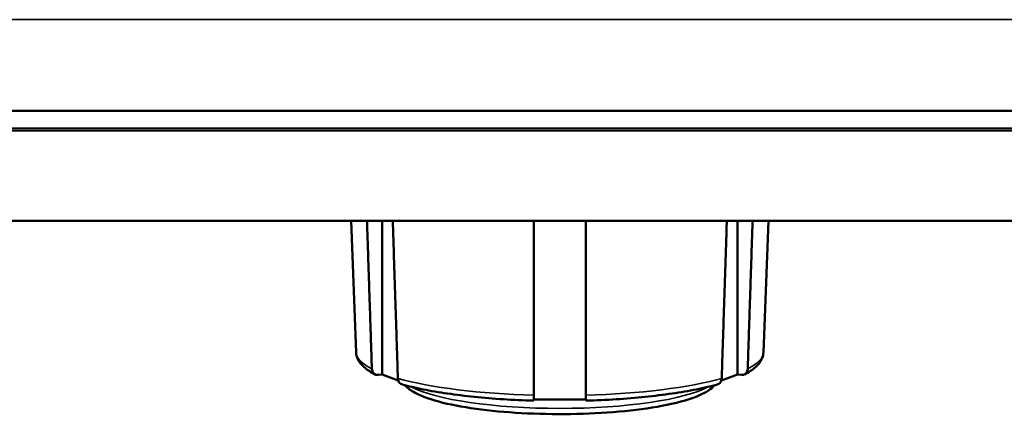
# Model space of a CAD drawing. Header units: inches. Extents: x 3.3 to 58.3, y 0.8 to 38.3.
# Tile 138 of 162: x 36 to 37.3, y 34.2 to 34.7. Entities that reach past the tile are written whole.
import ezdxf

# ---------------------------------------------------------------- set-up
doc = ezdxf.new("R2010")
doc.units = ezdxf.units.IN
doc.header["$MEASUREMENT"] = 0
doc.layers.add('Visible (ANSI)', color=7, linetype='Continuous', lineweight=50)
doc.layers.add('Visible Narrow (ANSI)', color=7, linetype='Continuous', lineweight=35)

msp = doc.modelspace()

# ---------------------------------------------------------------- linework, layer by layer
at = {"layer": 'Visible (ANSI)'}
for p, q in [((21.4529, 34.5965), (42.5251, 34.5965)), ((21.1991, 34.5694), (42.7791, 34.5694)), ((21.1991, 34.4444), (42.7791, 34.4444)), ((36.4302, 34.2623), (36.4234, 34.4444)), ((36.4661, 34.232), (36.4661, 34.4444)), ((36.9573, 34.232), (36.9573, 34.4444)), ((36.9932, 34.2623), (37, 34.4444)), ((36.4661, 34.232), (36.4606, 34.2314)), ((36.4883, 34.2238), (36.4661, 34.232)), ((36.9573, 34.232), (36.9351, 34.2238)), ((36.9628, 34.2314), (36.9573, 34.232)), ((36.7477, 34.1974), (36.6757, 34.1974))]:
    msp.add_line(p, q, dxfattribs=at)
for points, weights in [([(36.4519, 34.2397), (36.4486, 34.3407), (36.4452, 34.4444)], [1.00002012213, 1.00023237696, 1.00026209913]), ([(36.4808, 34.4444), (36.4844, 34.3338), (36.4879, 34.2264)], [1.00026515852, 1.00024595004, 1.00002012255]), ([(36.6757, 34.2034), (36.6757, 34.3219), (36.6757, 34.4444)], [1.00002012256, 1.00027047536, 1.00026689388]), ([(36.7477, 34.4444), (36.7477, 34.3219), (36.7477, 34.2034)], [1.00026689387, 1.00027047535, 1.00002012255]), ([(36.9355, 34.2264), (36.939, 34.3338), (36.9426, 34.4444)], [1.00002012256, 1.0002459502, 1.00026515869]), ([(36.9782, 34.4444), (36.9748, 34.3407), (36.9715, 34.2397)], [1.00026210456, 1.00023238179, 1.00002012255])]:
    msp.add_rational_spline(points, weights, degree=2, dxfattribs=at)
for points, knots in [([(36.4302, 34.2623), (36.4303, 34.2596), (36.4309, 34.257), (36.4329, 34.2521), (36.4342, 34.2498), (36.4374, 34.2457), (36.4392, 34.2437), (36.4434, 34.2401), (36.4457, 34.2384), (36.4507, 34.2352), (36.4534, 34.2336), (36.4563, 34.2321)], [3.1495146, 3.1495146, 3.1495146, 3.1495146, 3.2265328, 3.2265328, 3.3035509, 3.3035509, 3.380569, 3.380569, 3.4575871, 3.4575871, 3.5346053, 3.5346053, 3.5346053, 3.5346053]), ([(36.9671, 34.2321), (36.97, 34.2336), (36.9727, 34.2352), (36.9777, 34.2384), (36.98, 34.2401), (36.9841, 34.2437), (36.986, 34.2457), (36.9892, 34.2498), (36.9905, 34.2521), (36.9925, 34.257), (36.9931, 34.2596), (36.9932, 34.2623)], [5.8901727, 5.8901727, 5.8901727, 5.8901727, 5.9671908, 5.9671908, 6.0442089, 6.0442089, 6.1212271, 6.1212271, 6.1982452, 6.1982452, 6.2752633, 6.2752633, 6.2752633, 6.2752633]), ([(36.4606, 34.2314), (36.4595, 34.2312), (36.4583, 34.2314), (36.4563, 34.232), (36.4552, 34.2327), (36.4537, 34.2342), (36.453, 34.2354), (36.4522, 34.2374), (36.4519, 34.2386), (36.4519, 34.2397)], [-0.037779, -0.037779, -0.037779, -0.037779, -0.02826573, -0.02826573, -0.01879725, -0.01879725, -0.0093788, -0.0093788, -0.00090854, -0.00090854, -0.00090854, -0.00090854]), ([(36.9715, 34.2397), (36.9715, 34.2386), (36.9712, 34.2374), (36.9704, 34.2354), (36.9697, 34.2342), (36.9682, 34.2327), (36.9671, 34.232), (36.9651, 34.2314), (36.9638, 34.2312), (36.9628, 34.2314)], [0.00090854, 0.00090854, 0.00090854, 0.00090854, 0.0093788, 0.0093788, 0.01879725, 0.01879725, 0.02826573, 0.02826573, 0.037779, 0.037779, 0.037779, 0.037779]), ([(36.4879, 34.2264), (36.4879, 34.2253), (36.4882, 34.2241), (36.489, 34.2221), (36.4897, 34.221), (36.4912, 34.2194), (36.4923, 34.2188), (36.4934, 34.2184), (36.4935, 34.2183), (36.4937, 34.2183)], [0.00090854, 0.00090854, 0.00090854, 0.00090854, 0.0093788, 0.0093788, 0.01879725, 0.01879725, 0.02826573, 0.02826573, 0.02953087, 0.02953087, 0.02953087, 0.02953087]), ([(36.4937, 34.2183), (36.5026, 34.2158), (36.5124, 34.2135), (36.5333, 34.2093), (36.5446, 34.2074), (36.5683, 34.2039), (36.5807, 34.2024), (36.6066, 34.1997), (36.62, 34.1986), (36.6475, 34.1969), (36.6615, 34.1963), (36.6757, 34.1959)], [3.796531, 3.796531, 3.796531, 3.796531, 3.9533168, 3.9533168, 4.1101026, 4.1101026, 4.2668883, 4.2668883, 4.4236741, 4.4236741, 4.5804599, 4.5804599, 4.5804599, 4.5804599]), ([(36.7477, 34.1959), (36.7619, 34.1963), (36.7759, 34.1969), (36.8034, 34.1986), (36.8168, 34.1997), (36.8426, 34.2024), (36.8551, 34.2039), (36.8788, 34.2074), (36.8901, 34.2093), (36.911, 34.2135), (36.9208, 34.2158), (36.9297, 34.2183)], [4.8443181, 4.8443181, 4.8443181, 4.8443181, 5.0011038, 5.0011038, 5.1578896, 5.1578896, 5.3146754, 5.3146754, 5.4714612, 5.4714612, 5.628247, 5.628247, 5.628247, 5.628247]), ([(36.9297, 34.2183), (36.9298, 34.2183), (36.93, 34.2184), (36.9311, 34.2188), (36.9322, 34.2194), (36.9337, 34.221), (36.9344, 34.2221), (36.9352, 34.2241), (36.9355, 34.2253), (36.9355, 34.2264)], [-0.02953087, -0.02953087, -0.02953087, -0.02953087, -0.02826573, -0.02826573, -0.01879725, -0.01879725, -0.0093788, -0.0093788, -0.00090854, -0.00090854, -0.00090854, -0.00090854]), ([(36.9258, 34.2172), (36.9209, 34.2116), (36.9141, 34.2075), (36.8937, 34.1983), (36.8781, 34.1937), (36.8424, 34.1864), (36.8227, 34.1835), (36.7806, 34.1793), (36.7582, 34.178), (36.7127, 34.1769), (36.6895, 34.1772), (36.6448, 34.1792), (36.6232, 34.181), (36.5835, 34.186), (36.5654, 34.1892), (36.5343, 34.1969), (36.5214, 34.2014), (36.5062, 34.2096), (36.5016, 34.2128), (36.4979, 34.2169), (36.4978, 34.2171), (36.4976, 34.2172)], [0.182056, 0.182056, 0.182056, 0.182056, 0.442565, 0.442565, 0.803519, 0.803519, 1.134268, 1.134268, 1.458987, 1.458987, 1.782172, 1.782172, 2.105598, 2.105598, 2.431375, 2.431375, 2.765974, 2.765974, 2.951694, 2.951694, 2.959537, 2.959537, 2.959537, 2.959537]), ([(36.6757, 34.1959), (36.6757, 34.1959), (36.6757, 34.1959), (36.6757, 34.1962), (36.6757, 34.1968), (36.6757, 34.1981), (36.6757, 34.1991), (36.6757, 34.2011), (36.6757, 34.2023), (36.6757, 34.2034)], [-0.03256698, -0.03256698, -0.03256698, -0.03256698, -0.02826573, -0.02826573, -0.01879725, -0.01879725, -0.0093788, -0.0093788, -0.00090854, -0.00090854, -0.00090854, -0.00090854]), ([(36.7477, 34.2034), (36.7477, 34.2023), (36.7477, 34.2011), (36.7477, 34.1991), (36.7477, 34.1981), (36.7477, 34.1968), (36.7477, 34.1962), (36.7477, 34.1959), (36.7477, 34.1959), (36.7477, 34.1959)], [0.00090854, 0.00090854, 0.00090854, 0.00090854, 0.0093788, 0.0093788, 0.01879725, 0.01879725, 0.02826573, 0.02826573, 0.03256698, 0.03256698, 0.03256698, 0.03256698])]:
    msp.add_open_spline(points, degree=3, knots=knots, dxfattribs=at)
at = {"layer": 'Visible Narrow (ANSI)'}
for p, q in [((21.4529, 34.7225), (42.5251, 34.7225)), ((24.1572, 34.5723), (42.6511, 34.5723))]:
    msp.add_line(p, q, dxfattribs=at)
for centre, major_axis, start_param, end_param in [((36.7117, 34.2628), (-0.2815, 0), 0.007922, 0.395368), ((36.7117, 34.2628), (0.2815, 0), 5.887818, 6.275263), ((36.7117, 34.2628), (-0.2815, 0), 0.65183, 1.442565), ((36.7117, 34.2628), (-0.2815, 0), 1.699027, 2.489763), ((36.7117, 34.2319), (0.22, 0), 3.509913, 5.914865)]:
    msp.add_ellipse(centre, major_axis=major_axis, ratio=0.21286, start_param=start_param, end_param=end_param, dxfattribs=at)

doc.saveas('drawing.dxf')
